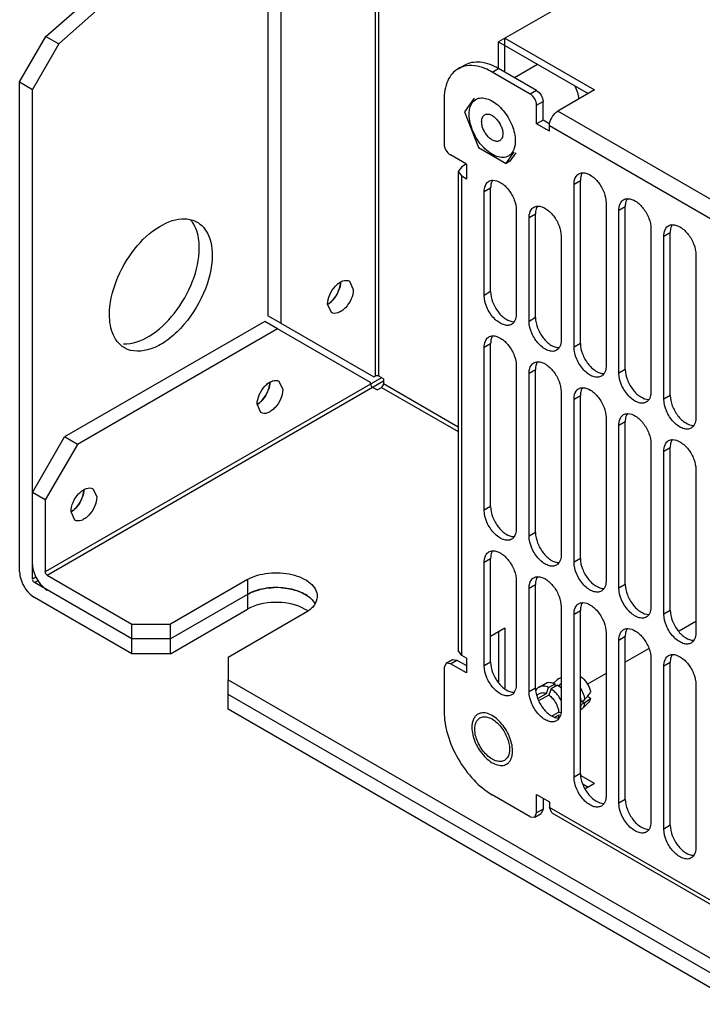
# Model space of a CAD drawing. Header units: millimetres. Extents: x 141 to 1096, y 454 to 1274.
# Tile 2 of 21: x 141 to 217, y 550 to 658. Entities that reach past the tile are written whole.
import ezdxf

# ---------------------------------------------------------------- set-up
doc = ezdxf.new("R2010")
doc.units = ezdxf.units.MM
doc.header["$LTSCALE"] = 112.320728
doc.layers.get('0').update_dxf_attribs({"linetype": 'CONTINUOUS'})

msp = doc.modelspace()

# ---------------------------------------------------------------- linework, layer by layer
at = {"color": 7, "linetype": 'CONTINUOUS'}
for p, q in [((180.52, 687.48), (180.52, 619.14)), ((180.94, 619.14), (180.94, 687.24)), ((168.71, 686.13), (168.71, 625.79)), ((170.12, 685.32), (170.12, 624.98)), ((144.24, 656.57), (161.64, 672)), ((163.05, 671.18), (145.66, 655.76)), ((214.6, 667.8), (194.11, 655.98)), ((141.34, 651.55), (144.24, 656.57)), ((144.24, 656.57), (145.66, 655.76)), ((194.82, 652.65), (194.82, 656.38)), ((194.82, 656.38), (204.71, 650.68)), ((145.66, 655.76), (142.76, 650.74)), ((194.11, 653.04), (194.11, 655.98)), ((194.11, 655.98), (204, 650.27)), ((189.67, 653.01), (190.38, 653.42)), ((193.42, 652.64), (194.13, 653.04)), ((198.32, 650.62), (194.13, 653.04)), ((195.87, 652.04), (198.4, 653.5)), ((197.61, 650.22), (193.42, 652.64)), ((141.34, 597.58), (141.34, 651.55)), ((141.34, 651.55), (142.76, 650.74)), ((142.76, 596.77), (142.76, 650.74)), ((191.42, 649.77), (190.37, 648.27)), ((198.32, 650.62), (197.61, 650.22)), ((204.71, 650.68), (200.65, 648.34)), ((188.12, 649.57), (188.12, 644.73)), ((198.32, 648.99), (199.03, 649.4)), ((198.32, 646.95), (198.32, 648.99)), ((199.03, 647.36), (199.03, 649.4)), ((190.37, 648.27), (191.9, 644.34)), ((246.35, 621.96), (200.65, 648.34)), ((199.03, 647.36), (198.32, 646.95)), ((199.74, 646.13), (198.32, 646.95)), ((199.79, 646.92), (199.03, 647.36)), ((199.74, 646.13), (199.74, 646.75)), ((199.74, 646.75), (245.43, 620.36)), ((191.9, 644.34), (194.95, 642.58)), ((190.59, 642.49), (188.83, 643.51)), ((194.95, 642.58), (195.85, 643.86)), ((196.01, 643.74), (195.37, 642.83)), ((190.06, 642.22), (189.68, 641.69)), ((190.58, 642.52), (190.06, 642.22)), ((190.59, 642.49), (190.59, 640.86)), ((195.37, 642.83), (194.95, 642.58)), ((189.68, 641.69), (190.06, 641.16)), ((189.68, 641.69), (189.68, 588.91)), ((190.06, 588.38), (190.06, 641.16)), ((190.59, 640.86), (190.06, 641.16)), ((202.44, 640.29), (203.14, 640.7)), ((202.44, 622.32), (202.44, 640.29)), ((203.14, 622.73), (203.14, 640.7)), ((192.54, 639.47), (193.25, 639.88)), ((192.54, 628.04), (192.54, 639.47)), ((193.25, 628.45), (193.25, 639.88)), ((205.97, 638.25), (205.97, 620.28)), ((207.39, 637.43), (208.09, 637.84)), ((208.09, 619.87), (208.09, 637.84)), ((196.07, 637.43), (196.07, 626)), ((197.49, 636.61), (198.19, 637.02)), ((198.19, 625.59), (198.19, 637.02)), ((207.39, 619.47), (207.39, 637.43)), ((197.49, 625.18), (197.49, 636.61)), ((210.92, 635.39), (210.92, 617.42)), ((212.34, 634.57), (213.04, 634.98)), ((213.04, 617.02), (213.04, 634.98)), ((201.02, 634.57), (201.02, 623.14)), ((212.34, 616.61), (212.34, 634.57)), ((215.87, 632.53), (215.87, 614.57)), ((177.7, 629.61), (178.11, 628.69)), ((193.25, 628.45), (192.54, 628.04)), ((175.7, 626.14), (175.28, 627.06)), ((168.35, 625.18), (146.29, 612.44)), ((169.77, 624.36), (168.35, 625.18)), ((170.12, 624.98), (168.71, 625.79)), ((170.12, 624.98), (180.38, 619.06)), ((198.19, 625.59), (197.49, 625.18)), ((169.77, 624.36), (147.71, 611.63)), ((180.02, 618.44), (169.77, 624.36)), ((192.54, 622.32), (193.25, 622.73)), ((193.25, 604.77), (193.25, 622.73)), ((203.14, 622.73), (202.44, 622.32)), ((192.54, 604.36), (192.54, 622.32)), ((196.07, 620.28), (196.07, 602.32)), ((197.49, 619.47), (198.19, 619.87)), ((197.49, 601.5), (197.49, 619.47)), ((198.19, 601.91), (198.19, 619.87)), ((208.09, 619.87), (207.39, 619.47)), ((181.22, 618.97), (144.17, 597.58)), ((144.38, 597.22), (181.44, 618.61)), ((169.92, 618.58), (170.33, 617.67)), ((180.02, 618.28), (180.02, 618.44)), ((180.38, 619.06), (180.52, 619.14)), ((181.44, 618.85), (180.94, 619.14)), ((181.44, 618.85), (181.44, 618.28)), ((180.73, 617.63), (180.23, 617.91)), ((180.73, 617.63), (181.22, 617.91)), ((181.22, 617.91), (189.68, 613.03)), ((189.68, 613.52), (181.44, 618.28)), ((201.02, 617.42), (201.02, 599.46)), ((202.44, 616.61), (203.14, 617.02)), ((202.44, 598.65), (202.44, 616.61)), ((203.14, 599.05), (203.14, 617.02)), ((213.04, 617.02), (212.34, 616.61)), ((167.92, 615.12), (167.51, 616.04)), ((205.97, 614.57), (205.97, 596.6)), ((207.39, 613.75), (208.09, 614.16)), ((208.09, 596.2), (208.09, 614.16)), ((207.39, 595.79), (207.39, 613.75)), ((142.76, 606.32), (146.29, 612.44)), ((147.71, 611.63), (146.29, 612.44)), ((147.71, 611.63), (144.17, 605.5)), ((210.92, 611.71), (210.92, 593.75)), ((212.34, 610.89), (213.04, 611.3)), ((212.34, 592.93), (212.34, 610.89)), ((213.04, 593.34), (213.04, 611.3)), ((215.87, 608.85), (215.87, 590.89)), ((149.41, 606.75), (149.83, 605.83)), ((144.17, 605.5), (142.76, 606.32)), ((144.17, 605.5), (144.17, 597.58)), ((193.25, 604.77), (192.54, 604.36)), ((147.41, 603.28), (147, 604.2)), ((198.19, 601.91), (197.49, 601.5)), ((192.54, 598.65), (193.25, 599.05)), ((193.25, 587.62), (193.25, 599.05)), ((203.14, 599.05), (202.44, 598.65)), ((192.54, 587.21), (192.54, 598.65)), ((143.14, 596.99), (142.76, 596.77)), ((142.97, 596.4), (143.35, 596.62)), ((144.38, 597.22), (153.72, 591.83)), ((166.45, 596.73), (157.96, 591.83)), ((166.45, 596.73), (166.45, 593.46)), ((153.72, 590.19), (142.97, 596.4)), ((196.07, 596.6), (196.07, 585.17)), ((197.49, 595.79), (198.19, 596.2)), ((197.49, 584.36), (197.49, 595.79)), ((198.19, 584.76), (198.19, 596.2)), ((208.09, 596.2), (207.39, 595.79)), ((153.72, 588.56), (142.97, 594.77)), ((166.45, 595.09), (157.96, 590.19)), ((157.96, 588.56), (166.45, 593.46)), ((201.02, 593.75), (201.02, 582.32)), ((172.81, 593.05), (164.32, 588.15)), ((202.44, 592.93), (203.14, 593.34)), ((202.44, 574.97), (202.44, 592.93)), ((203.14, 575.37), (203.14, 593.34)), ((213.04, 593.34), (212.34, 592.93)), ((153.72, 588.56), (153.72, 591.83)), ((153.72, 591.83), (157.96, 591.83)), ((157.96, 588.56), (157.96, 591.83)), ((194.82, 591.37), (193.25, 590.46)), ((194.82, 591.37), (194.82, 584.77)), ((215.87, 592.11), (214.02, 591.04)), ((157.96, 590.19), (153.72, 590.19)), ((194.11, 590.96), (194.11, 585.47)), ((205.97, 590.89), (205.97, 572.93)), ((207.39, 590.07), (208.09, 590.48)), ((208.09, 572.52), (208.09, 590.48)), ((207.39, 572.11), (207.39, 590.07)), ((210.66, 589.1), (208.09, 587.62)), ((157.96, 588.56), (153.72, 588.56)), ((164.32, 588.15), (164.32, 585.7)), ((190.06, 588.38), (189.68, 588.91)), ((190.59, 588.07), (190.06, 588.38)), ((190.59, 588.07), (190.59, 586.44)), ((210.92, 588.03), (210.92, 570.07)), ((188.33, 587.51), (188.12, 587.05)), ((188.12, 587.05), (188.12, 582.21)), ((188.33, 587.51), (189.03, 587.92)), ((188.83, 587.46), (188.33, 587.51)), ((188.83, 587.46), (189.53, 587.87)), ((190.59, 586.44), (188.83, 587.46)), ((189.03, 587.92), (189.53, 587.87)), ((189.53, 587.87), (190.59, 587.26)), ((193.25, 587.62), (192.54, 587.21)), ((212.34, 587.21), (213.04, 587.62)), ((212.34, 569.25), (212.34, 587.21)), ((213.04, 569.66), (213.04, 587.62)), ((200.72, 585.79), (200.6, 585.7)), ((200.72, 585.79), (201.02, 585.96)), ((205.97, 586.4), (203.92, 585.21)), ((164.32, 585.7), (365.85, 469.35)), ((164.32, 582.44), (164.32, 585.7)), ((198.19, 584.76), (197.49, 584.36)), ((198.59, 584.89), (199.3, 585.3)), ((199.39, 584.18), (199.64, 584.85)), ((199.64, 584.85), (200.35, 585.26)), ((199.93, 584.68), (199.67, 584.01)), ((200.63, 585.09), (199.93, 584.68)), ((200.16, 585.31), (200.6, 585.7)), ((200.35, 584.93), (200.35, 585.26)), ((200.69, 585.04), (201.02, 585.29)), ((201.02, 584.91), (200.93, 584.84)), ((201.02, 584.91), (200.93, 584.84)), ((215.87, 585.17), (215.87, 567.21)), ((365.85, 467.72), (164.32, 584.07)), ((198.37, 584.03), (198.65, 584.19)), ((198.47, 583.65), (199.39, 584.18)), ((199.67, 584.01), (198.54, 583.36)), ((204.27, 583.65), (203.91, 583.86)), ((203.14, 583.24), (203.24, 583.28)), ((203.14, 583.24), (203.24, 583.28)), ((203.24, 582.95), (203.14, 582.91)), ((203.24, 582.95), (203.14, 582.91)), ((203.24, 583.28), (203.6, 583.48)), ((203.6, 583.16), (203.24, 582.95)), ((203.31, 583.32), (203.6, 583.16)), ((204.06, 583.24), (203.33, 582.48)), ((365.85, 466.09), (164.32, 582.44)), ((200.08, 581.74), (200.76, 582.13)), ((200.76, 581.8), (200.29, 581.54)), ((200.76, 582.13), (200.95, 582.1)), ((200.85, 581.79), (200.76, 581.8)), ((203.33, 582.48), (203.17, 582.35)), ((203.14, 575.37), (202.44, 574.97)), ((204.71, 574.25), (203.21, 575.12)), ((204, 573.84), (203.44, 574.17)), ((204.71, 574.25), (203.7, 573.67)), ((197.61, 570.61), (193.42, 573.03)), ((198.32, 573.06), (199.74, 572.24)), ((198.32, 571.02), (198.32, 573.06)), ((199.03, 572.65), (199.03, 571.42)), ((199.74, 572.24), (199.74, 571.63)), ((208.09, 572.52), (207.39, 572.11)), ((197.61, 570.61), (198.11, 570.56)), ((198.11, 570.56), (198.32, 571.02)), ((198.11, 570.56), (198.82, 570.97)), ((199.03, 571.42), (198.32, 571.02)), ((199.03, 571.42), (198.82, 570.97)), ((200, 571.03), (199.74, 571.63)), ((245.43, 545.25), (199.74, 571.63)), ((200, 571.03), (245.7, 544.65)), ((213.04, 569.66), (212.34, 569.25))]:
    msp.add_line(p, q, dxfattribs=at)
for centre, radius, start, end in [((157.85, 634.31), 3.1, 35.2654, 40.831), ((173.51, 629.74), 3.21, 335.9183, 341.1679), ((174.28, 628.79), 2, 300.5366, 302.8513), ((165.74, 618.72), 3.21, 335.9183, 341.1679), ((166.5, 617.77), 2, 300.5366, 302.8513), ((145.23, 606.88), 3.21, 335.9183, 341.1679), ((146, 605.93), 2, 300.5366, 302.8513), ((169.63, 588.11), 7.74, 84.932, 92.0836), ((168.67, 589.6), 4.46, 115.9026, 119.9496), ((170.88, 590.1), 3.87, 54.3834, 59.873), ((208.22, 552.28), 34.04, 98.2903, 98.5667), ((198.99, 584.2), 0.801, 120.0138, 127.709), ((198.78, 582.44), 3.24, 46.0493, 48.3163), ((197.42, 581.46), 4.11, 28.6429, 36.5867), ((167.31, 613.68), 47.21, 320.239, 320.8307), ((173.54, 608.58), 39.16, 320.8489, 321.6863), ((192.52, 577.85), 3.15, 0.0223, 4.0711)]:
    msp.add_arc(centre, radius, start, end, dxfattribs=at)
for points in [[(190.34, 653.28), (190.11, 653.22), (189.88, 653.13), (189.67, 653.01)], [(191.62, 649.63), (191.75, 649.7), (191.88, 649.75), (192.03, 649.78)], [(199.74, 646.75), (199.74, 646.8), (199.74, 646.85), (199.74, 646.9)], [(195.54, 643.66), (195.45, 643.56), (195.34, 643.47), (195.22, 643.39)], [(202.78, 641.3), (202.83, 641.35), (202.89, 641.39), (202.96, 641.43)], [(202.96, 641.43), (203.09, 641.51), (203.24, 641.55), (203.4, 641.55)], [(203.37, 641.56), (203.33, 641.5), (203.3, 641.44), (203.27, 641.38)], [(192.88, 640.48), (192.93, 640.53), (192.99, 640.58), (193.06, 640.61)], [(193.06, 640.61), (193.19, 640.69), (193.35, 640.73), (193.5, 640.73)], [(193.47, 640.74), (193.43, 640.68), (193.4, 640.62), (193.37, 640.56)], [(198.01, 637.76), (198.14, 637.83), (198.3, 637.87), (198.45, 637.87)], [(198.42, 637.88), (198.38, 637.83), (198.35, 637.77), (198.32, 637.7)], [(207.73, 638.44), (207.78, 638.49), (207.84, 638.54), (207.91, 638.57)], [(207.91, 638.57), (208.04, 638.65), (208.19, 638.69), (208.35, 638.69)], [(208.32, 638.7), (208.28, 638.64), (208.25, 638.58), (208.22, 638.52)], [(197.83, 637.62), (197.88, 637.67), (197.94, 637.72), (198.01, 637.76)], [(159.59, 636.48), (160.05, 636.46), (160.51, 636.34), (160.9, 636.11)], [(212.68, 635.58), (212.73, 635.63), (212.79, 635.68), (212.85, 635.72)], [(212.85, 635.72), (212.99, 635.79), (213.14, 635.83), (213.3, 635.83)], [(213.26, 635.84), (213.23, 635.78), (213.2, 635.72), (213.17, 635.66)], [(162.4, 633.89), (162.51, 633.42), (162.56, 632.93), (162.56, 632.45)], [(176.7, 629.51), (176.7, 629.24), (176.64, 628.96), (176.55, 628.71)], [(176.45, 628.43), (176.31, 628.12), (176.12, 627.83), (175.9, 627.58)], [(175.6, 627.29), (175.53, 627.22), (175.45, 627.16), (175.37, 627.11)], [(175.9, 627.58), (175.81, 627.47), (175.71, 627.37), (175.6, 627.29)], [(195.86, 625.14), (195.78, 625.03), (195.68, 624.92), (195.56, 624.85)], [(152.9, 622.25), (152.55, 622.46), (152.24, 622.75), (152.01, 623.08)], [(192.88, 623.33), (192.93, 623.38), (192.99, 623.43), (193.06, 623.47)], [(193.06, 623.47), (193.19, 623.54), (193.35, 623.58), (193.5, 623.59)], [(193.47, 623.59), (193.43, 623.54), (193.4, 623.48), (193.37, 623.42)], [(200.81, 622.28), (200.73, 622.17), (200.63, 622.07), (200.51, 622)], [(197.83, 620.47), (197.88, 620.53), (197.94, 620.57), (198.01, 620.61)], [(198.01, 620.61), (198.14, 620.69), (198.3, 620.72), (198.45, 620.73)], [(198.42, 620.73), (198.38, 620.68), (198.35, 620.62), (198.32, 620.56)], [(205.76, 619.43), (205.68, 619.31), (205.58, 619.21), (205.46, 619.14)], [(168.92, 618.49), (168.92, 618.21), (168.86, 617.94), (168.78, 617.68)], [(180.94, 619.14), (180.82, 619.21), (180.64, 619.21), (180.52, 619.14)], [(168.67, 617.41), (168.53, 617.1), (168.34, 616.81), (168.12, 616.55)], [(180.02, 618.28), (180.02, 618.23), (180.03, 618.19), (180.05, 618.14)], [(180.05, 618.14), (180.09, 618.05), (180.15, 617.96), (180.23, 617.91)], [(181.22, 617.91), (181.35, 617.98), (181.44, 618.14), (181.44, 618.28)], [(202.78, 617.62), (202.83, 617.67), (202.89, 617.72), (202.96, 617.75)], [(202.96, 617.75), (203.09, 617.83), (203.24, 617.87), (203.4, 617.87)], [(203.37, 617.88), (203.33, 617.82), (203.3, 617.76), (203.27, 617.7)], [(167.83, 616.26), (167.75, 616.2), (167.67, 616.14), (167.59, 616.09)], [(168.12, 616.55), (168.03, 616.45), (167.93, 616.35), (167.83, 616.26)], [(210.71, 616.57), (210.63, 616.45), (210.53, 616.35), (210.4, 616.28)], [(207.73, 614.76), (207.78, 614.81), (207.84, 614.86), (207.91, 614.9)], [(207.91, 614.9), (208.04, 614.97), (208.19, 615.01), (208.35, 615.01)], [(208.32, 615.02), (208.28, 614.96), (208.25, 614.9), (208.22, 614.84)], [(215.65, 613.71), (215.58, 613.6), (215.47, 613.49), (215.35, 613.42)], [(212.68, 611.9), (212.73, 611.95), (212.79, 612), (212.85, 612.04)], [(212.85, 612.04), (212.99, 612.11), (213.14, 612.15), (213.3, 612.15)], [(213.26, 612.16), (213.23, 612.11), (213.2, 612.05), (213.17, 611.99)], [(148.41, 606.65), (148.41, 606.37), (148.36, 606.1), (148.27, 605.84)], [(148.16, 605.57), (148.02, 605.26), (147.84, 604.97), (147.61, 604.71)], [(147.32, 604.42), (147.25, 604.36), (147.17, 604.3), (147.08, 604.25)], [(147.61, 604.71), (147.52, 604.61), (147.43, 604.51), (147.32, 604.42)], [(195.86, 601.46), (195.78, 601.35), (195.68, 601.24), (195.56, 601.18)], [(193.06, 599.79), (193.19, 599.87), (193.35, 599.9), (193.5, 599.91)], [(193.47, 599.91), (193.43, 599.86), (193.4, 599.8), (193.37, 599.74)], [(192.88, 599.65), (192.93, 599.71), (192.99, 599.75), (193.06, 599.79)], [(200.81, 598.61), (200.73, 598.49), (200.63, 598.39), (200.51, 598.32)], [(142.97, 596.4), (142.88, 596.45), (142.74, 596.61), (142.82, 596.68)], [(144.38, 597.22), (144.26, 597.29), (144.17, 597.44), (144.17, 597.58)], [(197.83, 596.8), (197.88, 596.85), (197.94, 596.89), (198.01, 596.93)], [(198.01, 596.93), (198.14, 597.01), (198.3, 597.05), (198.45, 597.05)], [(198.42, 597.06), (198.38, 597), (198.35, 596.94), (198.32, 596.88)], [(205.76, 595.75), (205.68, 595.63), (205.58, 595.53), (205.46, 595.46)], [(172.39, 595.31), (172.53, 595.24), (172.66, 595.18), (172.8, 595.1)], [(172.8, 595.1), (172.93, 595.03), (173.05, 594.95), (173.17, 594.86)], [(173.85, 594.16), (173.79, 594.25), (173.72, 594.34), (173.64, 594.43)], [(202.78, 593.94), (202.83, 593.99), (202.89, 594.04), (202.96, 594.07)], [(202.96, 594.07), (203.09, 594.15), (203.24, 594.19), (203.4, 594.19)], [(203.37, 594.2), (203.33, 594.14), (203.3, 594.08), (203.27, 594.02)], [(210.71, 592.89), (210.63, 592.77), (210.53, 592.67), (210.4, 592.6)], [(207.73, 591.08), (207.78, 591.13), (207.84, 591.18), (207.91, 591.22)], [(207.91, 591.22), (208.04, 591.29), (208.19, 591.33), (208.35, 591.33)], [(208.32, 591.34), (208.28, 591.28), (208.25, 591.23), (208.22, 591.16)], [(215.65, 590.03), (215.58, 589.92), (215.47, 589.81), (215.35, 589.74)], [(212.68, 588.22), (212.73, 588.28), (212.79, 588.32), (212.85, 588.36)], [(212.85, 588.36), (212.99, 588.43), (213.14, 588.47), (213.3, 588.48)], [(213.26, 588.48), (213.23, 588.43), (213.2, 588.37), (213.17, 588.31)], [(195.86, 584.32), (195.78, 584.2), (195.68, 584.1), (195.56, 584.03)], [(192.07, 581.49), (192.2, 581.56), (192.35, 581.6), (192.5, 581.61)], [(200.81, 581.46), (200.73, 581.34), (200.63, 581.24), (200.51, 581.17)], [(195.08, 577.1), (195, 576.99), (194.89, 576.88), (194.77, 576.81)], [(205.76, 572.07), (205.68, 571.95), (205.58, 571.85), (205.46, 571.78)], [(210.71, 569.21), (210.63, 569.1), (210.53, 568.99), (210.4, 568.92)], [(215.66, 566.36), (215.58, 566.24), (215.48, 566.14), (215.35, 566.07)]]:
    msp.add_open_spline(points, degree=3, dxfattribs=at)
for points, knots in [([(193.42, 652.64), (193.16, 652.79), (192.22, 653.26), (191.08, 653.46), (190.34, 653.28)], [0, 0, 0, 0, 0.285769, 1, 1, 1, 1]), ([(190.38, 653.42), (190.63, 653.56), (191.19, 653.77), (192.52, 653.8), (193.51, 653.4), (194.13, 653.04)], [0, 0, 0, 0, 0.218438, 0.452305, 1, 1, 1, 1]), ([(189.67, 653.01), (189.42, 652.86), (188.96, 652.48), (188.27, 651.35), (188.12, 650.29), (188.12, 649.57)], [0, 0, 0, 0, 0.218437, 0.452304, 1, 1, 1, 1]), ([(202.53, 651.12), (202.64, 650.88), (202.83, 650.4), (202.94, 649.9), (202.97, 649.65)], [0, 0, 0, 0, 0.514729, 1, 1, 1, 1]), ([(192.03, 649.78), (192.46, 649.85), (193.51, 649.54), (194.74, 648.41), (195.67, 646.85), (195.97, 645.63), (195.97, 645.04)], [0, 0, 0, 0, 0.196124, 0.453387, 0.738774, 1, 1, 1, 1]), ([(198.32, 648.99), (198.32, 649.23), (198.16, 649.71), (197.82, 650.1), (197.61, 650.22)], [0, 0, 0, 0, 0.500001, 1, 1, 1, 1]), ([(198.32, 650.62), (198.53, 650.5), (198.86, 650.12), (199.03, 649.64), (199.03, 649.4)], [0, 0, 0, 0, 0.499999, 1, 1, 1, 1]), ([(190.88, 647.98), (190.88, 648.06), (190.89, 648.34), (190.94, 648.62), (191, 648.82)], [0, 0, 0, 0, 0.266371, 1, 1, 1, 1]), ([(191, 648.82), (191.03, 648.91), (191.16, 649.23), (191.4, 649.5), (191.62, 649.63)], [0, 0, 0, 0, 0.271969, 1, 1, 1, 1]), ([(195.22, 643.39), (195.04, 643.29), (194.59, 643.18), (193.86, 643.32), (193.12, 643.73), (192.15, 644.59), (191.23, 646.01), (190.88, 647.34), (190.88, 647.98)], [0, 0, 0, 0, 0.087143, 0.186856, 0.304531, 0.43867, 0.73012, 1, 1, 1, 1]), ([(192.26, 647.19), (192.26, 647.27), (192.27, 647.43), (192.33, 647.65), (192.44, 647.82), (192.54, 647.91), (192.6, 647.94)], [0, 0, 0, 0, 0.289806, 0.549048, 0.78223, 1, 1, 1, 1]), ([(192.6, 647.94), (192.64, 647.97), (192.73, 648), (192.88, 648.02), (193.03, 648.01), (193.27, 647.95), (193.56, 647.79), (193.89, 647.5), (194.17, 647.13), (194.4, 646.71), (194.55, 646.28), (194.59, 645.98), (194.59, 645.84)], [0, 0, 0, 0, 0.042861, 0.087491, 0.135326, 0.187291, 0.304556, 0.438226, 0.582571, 0.729724, 0.871314, 1, 1, 1, 1]), ([(199.74, 646.9), (199.78, 647.2), (200, 647.75), (200.41, 648.2), (200.65, 648.34)], [0, 0, 0, 0, 0.508583, 1, 1, 1, 1]), ([(194.25, 645.08), (194.21, 645.06), (194.12, 645.02), (193.97, 645), (193.81, 645.01), (193.58, 645.07), (193.28, 645.24), (192.96, 645.52), (192.67, 645.89), (192.44, 646.31), (192.29, 646.75), (192.26, 647.05), (192.26, 647.19)], [0, 0, 0, 0, 0.042861, 0.087491, 0.135326, 0.187291, 0.304556, 0.438226, 0.582571, 0.729724, 0.871314, 1, 1, 1, 1]), ([(194.59, 645.84), (194.59, 645.76), (194.58, 645.6), (194.51, 645.38), (194.4, 645.2), (194.3, 645.12), (194.25, 645.08)], [0, 0, 0, 0, 0.289806, 0.549048, 0.78223, 1, 1, 1, 1]), ([(188.12, 644.73), (188.12, 644.49), (188.28, 644.01), (188.62, 643.63), (188.83, 643.51)], [0, 0, 0, 0, 0.500001, 1, 1, 1, 1]), ([(195.97, 645.04), (195.97, 644.91), (195.94, 644.42), (195.77, 643.93), (195.54, 643.66)], [0, 0, 0, 0, 0.283371, 1, 1, 1, 1]), ([(202.44, 640.29), (202.44, 640.39), (202.46, 640.75), (202.6, 641.11), (202.78, 641.3)], [0, 0, 0, 0, 0.286197, 1, 1, 1, 1]), ([(203.27, 641.38), (203.25, 641.33), (203.17, 641.11), (203.14, 640.87), (203.14, 640.7)], [0, 0, 0, 0, 0.230931, 1, 1, 1, 1]), ([(203.4, 641.55), (203.7, 641.55), (204.39, 641.28), (205.19, 640.49), (205.79, 639.43), (205.97, 638.63), (205.97, 638.25)], [0, 0, 0, 0, 0.203684, 0.462898, 0.74391, 1, 1, 1, 1]), ([(192.54, 639.47), (192.54, 639.57), (192.56, 639.93), (192.7, 640.3), (192.88, 640.48)], [0, 0, 0, 0, 0.286197, 1, 1, 1, 1]), ([(193.37, 640.56), (193.35, 640.51), (193.27, 640.29), (193.25, 640.06), (193.25, 639.88)], [0, 0, 0, 0, 0.230931, 1, 1, 1, 1]), ([(193.5, 640.73), (193.8, 640.74), (194.49, 640.46), (195.29, 639.67), (195.89, 638.62), (196.07, 637.81), (196.07, 637.43)], [0, 0, 0, 0, 0.203684, 0.462898, 0.74391, 1, 1, 1, 1]), ([(198.45, 637.87), (198.75, 637.88), (199.44, 637.6), (200.24, 636.81), (200.84, 635.76), (201.02, 634.96), (201.02, 634.57)], [0, 0, 0, 0, 0.203684, 0.462898, 0.74391, 1, 1, 1, 1]), ([(207.39, 637.43), (207.39, 637.53), (207.41, 637.89), (207.55, 638.26), (207.73, 638.44)], [0, 0, 0, 0, 0.286197, 1, 1, 1, 1]), ([(208.22, 638.52), (208.2, 638.47), (208.12, 638.25), (208.09, 638.02), (208.09, 637.84)], [0, 0, 0, 0, 0.230931, 1, 1, 1, 1]), ([(208.35, 638.69), (208.65, 638.7), (209.34, 638.42), (210.14, 637.63), (210.74, 636.58), (210.92, 635.77), (210.92, 635.39)], [0, 0, 0, 0, 0.203684, 0.462898, 0.74391, 1, 1, 1, 1]), ([(197.49, 636.61), (197.49, 636.72), (197.51, 637.07), (197.65, 637.44), (197.83, 637.62)], [0, 0, 0, 0, 0.286197, 1, 1, 1, 1]), ([(198.32, 637.7), (198.3, 637.66), (198.22, 637.44), (198.19, 637.2), (198.19, 637.02)], [0, 0, 0, 0, 0.230931, 1, 1, 1, 1]), ([(151.24, 625.92), (151.24, 627.16), (151.85, 629.76), (153.79, 633.15), (156.39, 635.68), (158.62, 636.53), (159.59, 636.48)], [0, 0, 0, 0, 0.257141, 0.539032, 0.79789, 1, 1, 1, 1]), ([(161.14, 633.26), (161.14, 633.54), (161.09, 634.52), (160.79, 635.52), (160.38, 636.1)], [0, 0, 0, 0, 0.279272, 1, 1, 1, 1]), ([(160.9, 636.11), (161.08, 636), (161.82, 635.46), (162.24, 634.57), (162.4, 633.89)], [0, 0, 0, 0, 0.233221, 1, 1, 1, 1]), ([(213.17, 635.66), (213.15, 635.61), (213.07, 635.39), (213.04, 635.16), (213.04, 634.98)], [0, 0, 0, 0, 0.230931, 1, 1, 1, 1]), ([(213.3, 635.83), (213.6, 635.84), (214.29, 635.56), (215.09, 634.77), (215.69, 633.72), (215.87, 632.91), (215.87, 632.53)], [0, 0, 0, 0, 0.203684, 0.462898, 0.74391, 1, 1, 1, 1]), ([(212.34, 634.57), (212.34, 634.67), (212.36, 635.03), (212.5, 635.4), (212.68, 635.58)], [0, 0, 0, 0, 0.286197, 1, 1, 1, 1]), ([(152.8, 622.7), (153.77, 622.65), (156, 623.5), (158.6, 626.04), (160.54, 629.42), (161.14, 632.02), (161.14, 633.26)], [0, 0, 0, 0, 0.202218, 0.46109, 0.742928, 1, 1, 1, 1]), ([(162.56, 632.45), (162.56, 631.02), (161.77, 628.06), (159.74, 624.91), (157.56, 622.99), (155.57, 621.86), (153.74, 621.77), (152.9, 622.25)], [0, 0, 0, 0, 0.271093, 0.563779, 0.698512, 0.816716, 1, 1, 1, 1]), ([(175.28, 627.06), (175.28, 627.42), (175.48, 628.16), (175.99, 628.94), (176.53, 629.42), (177.03, 629.7), (177.49, 629.73), (177.7, 629.61)], [0, 0, 0, 0, 0.271119, 0.563792, 0.698523, 0.816712, 1, 1, 1, 1]), ([(175.28, 627.06), (175.7, 627.3), (176.37, 628.06), (176.7, 629.02), (176.7, 629.51)], [0, 0, 0, 0, 0.499693, 1, 1, 1, 1]), ([(178.11, 628.69), (178.11, 628.33), (177.92, 627.59), (177.41, 626.81), (176.86, 626.33), (176.37, 626.05), (175.91, 626.02), (175.7, 626.14)], [0, 0, 0, 0, 0.271119, 0.563792, 0.698523, 0.816712, 1, 1, 1, 1]), ([(193.25, 628.45), (193.25, 628.06), (193.43, 627.26), (194.03, 626.2), (194.83, 625.41), (195.52, 625.14), (195.83, 625.14)], [0, 0, 0, 0, 0.256236, 0.53737, 0.796543, 1, 1, 1, 1]), ([(195.56, 624.85), (195.43, 624.78), (195.12, 624.7), (194.61, 624.8), (194.1, 625.08), (193.42, 625.68), (192.78, 626.67), (192.54, 627.59), (192.54, 628.04)], [0, 0, 0, 0, 0.08714, 0.186848, 0.304522, 0.438657, 0.730093, 1, 1, 1, 1]), ([(152.01, 623.08), (151.88, 623.26), (151.39, 624.13), (151.24, 625.15), (151.24, 625.92)], [0, 0, 0, 0, 0.22446, 1, 1, 1, 1]), ([(196.07, 626), (196.07, 625.92), (196.06, 625.62), (195.97, 625.32), (195.86, 625.14)], [0, 0, 0, 0, 0.277918, 1, 1, 1, 1]), ([(200.51, 622), (200.38, 621.92), (200.07, 621.84), (199.56, 621.94), (199.05, 622.23), (198.37, 622.83), (197.73, 623.81), (197.49, 624.73), (197.49, 625.18)], [0, 0, 0, 0, 0.08714, 0.186848, 0.304522, 0.438657, 0.730093, 1, 1, 1, 1]), ([(198.19, 625.59), (198.19, 625.21), (198.38, 624.4), (198.98, 623.35), (199.78, 622.55), (200.47, 622.28), (200.78, 622.29)], [0, 0, 0, 0, 0.256236, 0.53737, 0.796543, 1, 1, 1, 1]), ([(192.54, 622.32), (192.54, 622.43), (192.56, 622.78), (192.7, 623.15), (192.88, 623.33)], [0, 0, 0, 0, 0.286197, 1, 1, 1, 1]), ([(193.37, 623.42), (193.35, 623.37), (193.27, 623.15), (193.25, 622.91), (193.25, 622.73)], [0, 0, 0, 0, 0.230931, 1, 1, 1, 1]), ([(193.5, 623.59), (193.8, 623.59), (194.49, 623.31), (195.29, 622.52), (195.89, 621.47), (196.07, 620.67), (196.07, 620.28)], [0, 0, 0, 0, 0.203684, 0.462898, 0.74391, 1, 1, 1, 1]), ([(201.02, 623.14), (201.02, 623.06), (201.01, 622.76), (200.92, 622.46), (200.81, 622.28)], [0, 0, 0, 0, 0.277918, 1, 1, 1, 1]), ([(203.14, 622.73), (203.14, 622.35), (203.33, 621.54), (203.93, 620.49), (204.73, 619.7), (205.42, 619.42), (205.73, 619.43)], [0, 0, 0, 0, 0.256236, 0.53737, 0.796543, 1, 1, 1, 1]), ([(205.46, 619.14), (205.33, 619.07), (205.02, 618.99), (204.51, 619.09), (204, 619.37), (203.32, 619.97), (202.68, 620.95), (202.44, 621.88), (202.44, 622.32)], [0, 0, 0, 0, 0.08714, 0.186848, 0.304522, 0.438657, 0.730093, 1, 1, 1, 1]), ([(198.32, 620.56), (198.3, 620.51), (198.22, 620.29), (198.19, 620.05), (198.19, 619.87)], [0, 0, 0, 0, 0.230931, 1, 1, 1, 1]), ([(198.45, 620.73), (198.75, 620.73), (199.44, 620.46), (200.24, 619.66), (200.84, 618.61), (201.02, 617.81), (201.02, 617.42)], [0, 0, 0, 0, 0.203684, 0.462898, 0.74391, 1, 1, 1, 1]), ([(197.49, 619.47), (197.49, 619.57), (197.51, 619.93), (197.65, 620.29), (197.83, 620.47)], [0, 0, 0, 0, 0.286197, 1, 1, 1, 1]), ([(205.97, 620.28), (205.97, 620.2), (205.96, 619.91), (205.87, 619.61), (205.76, 619.43)], [0, 0, 0, 0, 0.277918, 1, 1, 1, 1]), ([(210.4, 616.28), (210.28, 616.21), (209.97, 616.13), (209.46, 616.23), (208.95, 616.51), (208.27, 617.11), (207.63, 618.09), (207.39, 619.02), (207.39, 619.47)], [0, 0, 0, 0, 0.08714, 0.186848, 0.304522, 0.438657, 0.730093, 1, 1, 1, 1]), ([(208.09, 619.87), (208.09, 619.49), (208.28, 618.68), (208.88, 617.63), (209.68, 616.84), (210.37, 616.57), (210.68, 616.57)], [0, 0, 0, 0, 0.256236, 0.53737, 0.796543, 1, 1, 1, 1]), ([(167.5, 616.03), (167.92, 616.27), (168.59, 617.04), (168.92, 618), (168.92, 618.49)], [0, 0, 0, 0, 0.499693, 1, 1, 1, 1]), ([(167.51, 616.04), (167.51, 616.39), (167.7, 617.13), (168.21, 617.92), (168.75, 618.4), (169.25, 618.68), (169.71, 618.7), (169.92, 618.58)], [0, 0, 0, 0, 0.271119, 0.563792, 0.698523, 0.816712, 1, 1, 1, 1]), ([(170.33, 617.67), (170.33, 617.31), (170.14, 616.57), (169.63, 615.78), (169.09, 615.31), (168.59, 615.02), (168.13, 615), (167.92, 615.12)], [0, 0, 0, 0, 0.271119, 0.563792, 0.698523, 0.816712, 1, 1, 1, 1]), ([(202.44, 616.61), (202.44, 616.71), (202.46, 617.07), (202.6, 617.44), (202.78, 617.62)], [0, 0, 0, 0, 0.286197, 1, 1, 1, 1]), ([(203.27, 617.7), (203.25, 617.65), (203.17, 617.43), (203.14, 617.2), (203.14, 617.02)], [0, 0, 0, 0, 0.230931, 1, 1, 1, 1]), ([(203.4, 617.87), (203.7, 617.87), (204.39, 617.6), (205.19, 616.81), (205.79, 615.76), (205.97, 614.95), (205.97, 614.57)], [0, 0, 0, 0, 0.203684, 0.462898, 0.74391, 1, 1, 1, 1]), ([(210.92, 617.42), (210.92, 617.34), (210.91, 617.05), (210.82, 616.75), (210.71, 616.57)], [0, 0, 0, 0, 0.277918, 1, 1, 1, 1]), ([(215.35, 613.42), (215.23, 613.35), (214.92, 613.27), (214.41, 613.37), (213.9, 613.65), (213.22, 614.25), (212.58, 615.24), (212.34, 616.16), (212.34, 616.61)], [0, 0, 0, 0, 0.08714, 0.186848, 0.304522, 0.438657, 0.730093, 1, 1, 1, 1]), ([(213.04, 617.02), (213.04, 616.63), (213.23, 615.83), (213.83, 614.77), (214.63, 613.98), (215.32, 613.71), (215.63, 613.71)], [0, 0, 0, 0, 0.256236, 0.53737, 0.796543, 1, 1, 1, 1]), ([(207.39, 613.75), (207.39, 613.85), (207.41, 614.21), (207.55, 614.58), (207.73, 614.76)], [0, 0, 0, 0, 0.286197, 1, 1, 1, 1]), ([(208.22, 614.84), (208.2, 614.79), (208.12, 614.57), (208.09, 614.34), (208.09, 614.16)], [0, 0, 0, 0, 0.230931, 1, 1, 1, 1]), ([(208.35, 615.01), (208.65, 615.02), (209.34, 614.74), (210.14, 613.95), (210.74, 612.9), (210.92, 612.09), (210.92, 611.71)], [0, 0, 0, 0, 0.203684, 0.462898, 0.74391, 1, 1, 1, 1]), ([(215.87, 614.57), (215.87, 614.48), (215.86, 614.19), (215.77, 613.89), (215.65, 613.71)], [0, 0, 0, 0, 0.277918, 1, 1, 1, 1]), ([(212.34, 610.89), (212.34, 611), (212.36, 611.35), (212.5, 611.72), (212.68, 611.9)], [0, 0, 0, 0, 0.286197, 1, 1, 1, 1]), ([(213.17, 611.99), (213.15, 611.94), (213.07, 611.72), (213.04, 611.48), (213.04, 611.3)], [0, 0, 0, 0, 0.230931, 1, 1, 1, 1]), ([(213.3, 612.15), (213.6, 612.16), (214.29, 611.88), (215.09, 611.09), (215.69, 610.04), (215.87, 609.24), (215.87, 608.85)], [0, 0, 0, 0, 0.203684, 0.462898, 0.74391, 1, 1, 1, 1]), ([(146.99, 604.19), (147.42, 604.43), (148.08, 605.2), (148.41, 606.16), (148.41, 606.65)], [0, 0, 0, 0, 0.499693, 1, 1, 1, 1]), ([(147, 604.2), (147, 604.55), (147.2, 605.29), (147.7, 606.08), (148.25, 606.56), (148.75, 606.84), (149.2, 606.87), (149.41, 606.75)], [0, 0, 0, 0, 0.271119, 0.563792, 0.698523, 0.816712, 1, 1, 1, 1]), ([(149.83, 605.83), (149.83, 605.47), (149.63, 604.73), (149.13, 603.94), (148.58, 603.47), (148.08, 603.18), (147.62, 603.16), (147.41, 603.28)], [0, 0, 0, 0, 0.271119, 0.563792, 0.698523, 0.816712, 1, 1, 1, 1]), ([(195.56, 601.18), (195.43, 601.1), (195.12, 601.02), (194.61, 601.12), (194.1, 601.41), (193.42, 602.01), (192.78, 602.99), (192.54, 603.91), (192.54, 604.36)], [0, 0, 0, 0, 0.08714, 0.186848, 0.304522, 0.438657, 0.730093, 1, 1, 1, 1]), ([(193.25, 604.77), (193.25, 604.38), (193.43, 603.58), (194.03, 602.53), (194.83, 601.73), (195.52, 601.46), (195.83, 601.47)], [0, 0, 0, 0, 0.256236, 0.53737, 0.796543, 1, 1, 1, 1]), ([(196.07, 602.32), (196.07, 602.24), (196.06, 601.94), (195.97, 601.64), (195.86, 601.46)], [0, 0, 0, 0, 0.277918, 1, 1, 1, 1]), ([(200.51, 598.32), (200.38, 598.25), (200.07, 598.16), (199.56, 598.27), (199.05, 598.55), (198.37, 599.15), (197.73, 600.13), (197.49, 601.06), (197.49, 601.5)], [0, 0, 0, 0, 0.08714, 0.186848, 0.304522, 0.438657, 0.730093, 1, 1, 1, 1]), ([(198.19, 601.91), (198.19, 601.53), (198.38, 600.72), (198.98, 599.67), (199.78, 598.88), (200.47, 598.6), (200.78, 598.61)], [0, 0, 0, 0, 0.256236, 0.53737, 0.796543, 1, 1, 1, 1]), ([(193.5, 599.91), (193.8, 599.91), (194.49, 599.64), (195.29, 598.84), (195.89, 597.79), (196.07, 596.99), (196.07, 596.6)], [0, 0, 0, 0, 0.203684, 0.462898, 0.74391, 1, 1, 1, 1]), ([(192.54, 598.65), (192.54, 598.75), (192.56, 599.1), (192.7, 599.47), (192.88, 599.65)], [0, 0, 0, 0, 0.286197, 1, 1, 1, 1]), ([(193.37, 599.74), (193.35, 599.69), (193.27, 599.47), (193.25, 599.23), (193.25, 599.05)], [0, 0, 0, 0, 0.230931, 1, 1, 1, 1]), ([(201.02, 599.46), (201.02, 599.38), (201.01, 599.08), (200.92, 598.79), (200.81, 598.61)], [0, 0, 0, 0, 0.277918, 1, 1, 1, 1]), ([(203.14, 599.05), (203.14, 598.67), (203.33, 597.86), (203.93, 596.81), (204.73, 596.02), (205.42, 595.74), (205.73, 595.75)], [0, 0, 0, 0, 0.256236, 0.53737, 0.796543, 1, 1, 1, 1]), ([(142.76, 598.4), (142.76, 597.84), (143.14, 596.74), (143.9, 595.86), (144.38, 595.58)], [0, 0, 0, 0, 0.500001, 1, 1, 1, 1]), ([(205.46, 595.46), (205.33, 595.39), (205.02, 595.31), (204.51, 595.41), (204, 595.69), (203.32, 596.29), (202.68, 597.27), (202.44, 598.2), (202.44, 598.65)], [0, 0, 0, 0, 0.08714, 0.186848, 0.304522, 0.438657, 0.730093, 1, 1, 1, 1]), ([(141.34, 597.58), (141.34, 597.32), (141.54, 596.22), (142.24, 595.19), (142.97, 594.77)], [0, 0, 0, 0, 0.24072, 1, 1, 1, 1]), ([(166.45, 596.73), (167.14, 597.13), (168.81, 597.58), (170.91, 597.47), (172.45, 596.96), (173.36, 596.41), (173.97, 595.71), (174.13, 595.15), (174.13, 594.89)], [0, 0, 0, 0, 0.269896, 0.561326, 0.695466, 0.813145, 0.912856, 1, 1, 1, 1]), ([(197.49, 595.79), (197.49, 595.89), (197.51, 596.25), (197.65, 596.61), (197.83, 596.8)], [0, 0, 0, 0, 0.286197, 1, 1, 1, 1]), ([(198.32, 596.88), (198.3, 596.83), (198.22, 596.61), (198.19, 596.37), (198.19, 596.2)], [0, 0, 0, 0, 0.230931, 1, 1, 1, 1]), ([(198.45, 597.05), (198.75, 597.05), (199.44, 596.78), (200.24, 595.99), (200.84, 594.94), (201.02, 594.13), (201.02, 593.75)], [0, 0, 0, 0, 0.203684, 0.462898, 0.74391, 1, 1, 1, 1]), ([(173.64, 594.43), (173.28, 594.84), (172.2, 595.5), (170.31, 595.91), (168.29, 595.83), (167, 595.41), (166.45, 595.09)], [0, 0, 0, 0, 0.215333, 0.476518, 0.751071, 1, 1, 1, 1]), ([(166.45, 595.09), (166.64, 595.21), (167.56, 595.64), (168.57, 595.82), (169.34, 595.85)], [0, 0, 0, 0, 0.229188, 1, 1, 1, 1]), ([(170.31, 595.82), (170.5, 595.81), (171.21, 595.72), (171.91, 595.52), (172.39, 595.31)], [0, 0, 0, 0, 0.262069, 1, 1, 1, 1]), ([(205.97, 596.6), (205.97, 596.52), (205.96, 596.23), (205.87, 595.93), (205.76, 595.75)], [0, 0, 0, 0, 0.277918, 1, 1, 1, 1]), ([(210.4, 592.6), (210.28, 592.53), (209.97, 592.45), (209.46, 592.55), (208.95, 592.83), (208.27, 593.43), (207.63, 594.42), (207.39, 595.34), (207.39, 595.79)], [0, 0, 0, 0, 0.08714, 0.186848, 0.304522, 0.438657, 0.730093, 1, 1, 1, 1]), ([(208.09, 596.2), (208.09, 595.81), (208.28, 595), (208.88, 593.95), (209.68, 593.16), (210.37, 592.89), (210.68, 592.89)], [0, 0, 0, 0, 0.256236, 0.53737, 0.796543, 1, 1, 1, 1]), ([(173.17, 594.86), (173.25, 594.8), (173.54, 594.56), (173.8, 594.27), (173.92, 594.03)], [0, 0, 0, 0, 0.270586, 1, 1, 1, 1]), ([(174.13, 594.89), (174.13, 594.79), (174.09, 594.38), (173.88, 594), (173.68, 593.76)], [0, 0, 0, 0, 0.23824, 1, 1, 1, 1]), ([(172.82, 593.45), (171.93, 593.97), (169.8, 594.42), (167.67, 594.07), (166.72, 593.61)], [0, 0, 0, 0, 0.494413, 1, 1, 1, 1]), ([(173.68, 593.76), (173.63, 593.7), (173.37, 593.42), (173.06, 593.2), (172.81, 593.05)], [0, 0, 0, 0, 0.233132, 1, 1, 1, 1]), ([(202.44, 592.93), (202.44, 593.03), (202.46, 593.39), (202.6, 593.76), (202.78, 593.94)], [0, 0, 0, 0, 0.286197, 1, 1, 1, 1]), ([(203.27, 594.02), (203.25, 593.97), (203.17, 593.75), (203.14, 593.52), (203.14, 593.34)], [0, 0, 0, 0, 0.230931, 1, 1, 1, 1]), ([(203.4, 594.19), (203.7, 594.2), (204.39, 593.92), (205.19, 593.13), (205.79, 592.08), (205.97, 591.27), (205.97, 590.89)], [0, 0, 0, 0, 0.203684, 0.462898, 0.74391, 1, 1, 1, 1]), ([(210.92, 593.75), (210.92, 593.66), (210.91, 593.37), (210.82, 593.07), (210.71, 592.89)], [0, 0, 0, 0, 0.277918, 1, 1, 1, 1]), ([(215.35, 589.74), (215.23, 589.67), (214.92, 589.59), (214.41, 589.69), (213.9, 589.97), (213.22, 590.57), (212.58, 591.56), (212.34, 592.48), (212.34, 592.93)], [0, 0, 0, 0, 0.08714, 0.186848, 0.304522, 0.438657, 0.730093, 1, 1, 1, 1]), ([(213.04, 593.34), (213.04, 592.95), (213.23, 592.15), (213.83, 591.1), (214.63, 590.3), (215.32, 590.03), (215.63, 590.04)], [0, 0, 0, 0, 0.256236, 0.53737, 0.796543, 1, 1, 1, 1]), ([(208.35, 591.33), (208.65, 591.34), (209.34, 591.06), (210.14, 590.27), (210.74, 589.22), (210.92, 588.41), (210.92, 588.03)], [0, 0, 0, 0, 0.203684, 0.462898, 0.74391, 1, 1, 1, 1]), ([(207.39, 590.07), (207.39, 590.17), (207.41, 590.53), (207.55, 590.9), (207.73, 591.08)], [0, 0, 0, 0, 0.286197, 1, 1, 1, 1]), ([(208.22, 591.16), (208.2, 591.11), (208.12, 590.9), (208.09, 590.66), (208.09, 590.48)], [0, 0, 0, 0, 0.230931, 1, 1, 1, 1]), ([(215.87, 590.89), (215.87, 590.81), (215.86, 590.51), (215.77, 590.21), (215.65, 590.03)], [0, 0, 0, 0, 0.277918, 1, 1, 1, 1]), ([(212.34, 587.21), (212.34, 587.32), (212.36, 587.67), (212.5, 588.04), (212.68, 588.22)], [0, 0, 0, 0, 0.286197, 1, 1, 1, 1]), ([(213.17, 588.31), (213.15, 588.26), (213.07, 588.04), (213.04, 587.8), (213.04, 587.62)], [0, 0, 0, 0, 0.230931, 1, 1, 1, 1]), ([(213.3, 588.48), (213.6, 588.48), (214.29, 588.21), (215.09, 587.41), (215.69, 586.36), (215.87, 585.56), (215.87, 585.17)], [0, 0, 0, 0, 0.203684, 0.462898, 0.74391, 1, 1, 1, 1]), ([(195.56, 584.03), (195.43, 583.96), (195.12, 583.88), (194.61, 583.98), (194.1, 584.26), (193.42, 584.86), (192.78, 585.84), (192.54, 586.77), (192.54, 587.21)], [0, 0, 0, 0, 0.08714, 0.186848, 0.304522, 0.438657, 0.730093, 1, 1, 1, 1]), ([(193.25, 587.62), (193.25, 587.24), (193.43, 586.43), (194.03, 585.38), (194.83, 584.59), (195.52, 584.31), (195.83, 584.32)], [0, 0, 0, 0, 0.256222, 0.537357, 0.796526, 1, 1, 1, 1]), ([(201.01, 585.88), (200.99, 585.88), (200.88, 585.86), (200.78, 585.83), (200.72, 585.79)], [0, 0, 0, 0, 0.257405, 1, 1, 1, 1]), ([(203.31, 585.96), (203.43, 585.86), (203.66, 585.63), (203.94, 585.22), (204.15, 584.78), (204.24, 584.46), (204.27, 584.31)], [0, 0, 0, 0, 0.243449, 0.499999, 0.75655, 1, 1, 1, 1]), ([(196.07, 585.17), (196.07, 585.09), (196.06, 584.8), (195.97, 584.5), (195.86, 584.32)], [0, 0, 0, 0, 0.277949, 1, 1, 1, 1]), ([(198.19, 584.76), (198.19, 584.38), (198.38, 583.57), (198.98, 582.52), (199.78, 581.73), (200.47, 581.46), (200.78, 581.46)], [0, 0, 0, 0, 0.256222, 0.537357, 0.796526, 1, 1, 1, 1]), ([(198.5, 584.83), (198.49, 584.82), (198.43, 584.77), (198.37, 584.71), (198.34, 584.66)], [0, 0, 0, 0, 0.245962, 1, 1, 1, 1]), ([(199.64, 584.85), (199.55, 584.89), (199.37, 584.96), (199.08, 585.01), (198.82, 584.99), (198.66, 584.93), (198.59, 584.89)], [0, 0, 0, 0, 0.284767, 0.542276, 0.777523, 1, 1, 1, 1]), ([(199.3, 585.3), (199.36, 585.33), (199.49, 585.39), (199.78, 585.43), (200.01, 585.39), (200.16, 585.34)], [0, 0, 0, 0, 0.229648, 0.468628, 1, 1, 1, 1]), ([(200.72, 583.91), (200.6, 584.06), (200.36, 584.34), (200.08, 584.58), (199.93, 584.68)], [0, 0, 0, 0, 0.518738, 1, 1, 1, 1]), ([(200.16, 585.34), (200.17, 585.33), (200.24, 585.31), (200.3, 585.28), (200.35, 585.26)], [0, 0, 0, 0, 0.244034, 1, 1, 1, 1]), ([(200.63, 585.09), (200.66, 585.08), (200.76, 585), (200.86, 584.92), (200.93, 584.86)], [0, 0, 0, 0, 0.243025, 1, 1, 1, 1]), ([(203.15, 584.82), (203.27, 584.6), (203.47, 584.17), (203.58, 583.71), (203.6, 583.48)], [0, 0, 0, 0, 0.519762, 1, 1, 1, 1]), ([(200.51, 581.17), (200.38, 581.1), (200.07, 581.02), (199.56, 581.12), (199.05, 581.4), (198.37, 582), (197.73, 582.98), (197.49, 583.91), (197.49, 584.36)], [0, 0, 0, 0, 0.08714, 0.186848, 0.304522, 0.438657, 0.730093, 1, 1, 1, 1]), ([(198.34, 584.66), (198.33, 584.65), (198.3, 584.6), (198.27, 584.56), (198.25, 584.52)], [0, 0, 0, 0, 0.245089, 1, 1, 1, 1]), ([(198.65, 584.19), (198.7, 584.22), (198.81, 584.26), (198.99, 584.28), (199.19, 584.25), (199.32, 584.21), (199.39, 584.18)], [0, 0, 0, 0, 0.224211, 0.460258, 0.717176, 1, 1, 1, 1]), ([(199.67, 584.01), (199.71, 583.98), (199.88, 583.85), (200.03, 583.7), (200.13, 583.57)], [0, 0, 0, 0, 0.237873, 1, 1, 1, 1]), ([(203.24, 583.28), (203.24, 583.32), (203.22, 583.48), (203.19, 583.63), (203.16, 583.75)], [0, 0, 0, 0, 0.240898, 1, 1, 1, 1]), ([(203.6, 583.16), (203.65, 583.2), (203.88, 583.36), (204.1, 583.53), (204.27, 583.65)], [0, 0, 0, 0, 0.251692, 1, 1, 1, 1]), ([(204.27, 583.65), (204.25, 583.57), (204.2, 583.43), (204.11, 583.3), (204.06, 583.24)], [0, 0, 0, 0, 0.525817, 1, 1, 1, 1]), ([(200.13, 583.57), (200.18, 583.51), (200.37, 583.26), (200.52, 582.98), (200.6, 582.76)], [0, 0, 0, 0, 0.248853, 1, 1, 1, 1]), ([(200.6, 582.76), (200.62, 582.7), (200.69, 582.5), (200.74, 582.29), (200.76, 582.13)], [0, 0, 0, 0, 0.261247, 1, 1, 1, 1]), ([(203.16, 582.58), (203.17, 582.6), (203.21, 582.73), (203.24, 582.85), (203.24, 582.95)], [0, 0, 0, 0, 0.236782, 1, 1, 1, 1]), ([(203.6, 583.16), (203.59, 583.02), (203.54, 582.78), (203.41, 582.56), (203.33, 582.48)], [0, 0, 0, 0, 0.535952, 1, 1, 1, 1]), ([(188.12, 582.21), (188.12, 581.34), (188.44, 579.51), (189.58, 576.93), (191.24, 574.66), (192.67, 573.46), (193.42, 573.03)], [0, 0, 0, 0, 0.237229, 0.500001, 0.762772, 1, 1, 1, 1]), ([(191.83, 581.9), (191.73, 581.84), (191.53, 581.68), (191.33, 581.33), (191.2, 580.91), (191.18, 580.61), (191.18, 580.45)], [0, 0, 0, 0, 0.217772, 0.450952, 0.710189, 1, 1, 1, 1]), ([(191.51, 580.25), (191.51, 580.51), (191.58, 580.99), (191.89, 581.38), (192.07, 581.49)], [0, 0, 0, 0, 0.550851, 1, 1, 1, 1]), ([(195.66, 578.08), (195.64, 578.35), (195.53, 578.9), (195.22, 579.71), (194.78, 580.48), (194.23, 581.14), (193.62, 581.66), (193.07, 581.94), (192.64, 582.04), (192.35, 582.06), (192.08, 582.01), (191.91, 581.94), (191.83, 581.9)], [0, 0, 0, 0, 0.132684, 0.276217, 0.423418, 0.566476, 0.698281, 0.813869, 0.86525, 0.91272, 0.957185, 1, 1, 1, 1]), ([(192.5, 581.61), (192.83, 581.63), (193.58, 581.35), (194.46, 580.5), (195.12, 579.35), (195.33, 578.47), (195.33, 578.05)], [0, 0, 0, 0, 0.201498, 0.460216, 0.742469, 1, 1, 1, 1]), ([(200.76, 581.8), (200.75, 581.78), (200.74, 581.67), (200.71, 581.57), (200.68, 581.5)], [0, 0, 0, 0, 0.263826, 1, 1, 1, 1]), ([(201.02, 582.32), (201.02, 582.23), (201.01, 581.94), (200.92, 581.64), (200.81, 581.46)], [0, 0, 0, 0, 0.277949, 1, 1, 1, 1]), ([(191.18, 580.45), (191.18, 580.18), (191.25, 579.61), (191.54, 578.77), (191.97, 577.96), (192.53, 577.25), (193.16, 576.69), (193.72, 576.38), (194.17, 576.27), (194.47, 576.24), (194.76, 576.28), (194.93, 576.36), (195.01, 576.4)], [0, 0, 0, 0, 0.128681, 0.270272, 0.41743, 0.561777, 0.695447, 0.812712, 0.864676, 0.91251, 0.95714, 1, 1, 1, 1]), ([(194.77, 576.81), (194.64, 576.74), (194.3, 576.65), (193.75, 576.76), (193.2, 577.06), (192.46, 577.71), (191.78, 578.77), (191.51, 579.77), (191.51, 580.25)], [0, 0, 0, 0, 0.087144, 0.186844, 0.304506, 0.438635, 0.73008, 1, 1, 1, 1]), ([(195.33, 578.05), (195.33, 577.96), (195.31, 577.63), (195.22, 577.3), (195.08, 577.1)], [0, 0, 0, 0, 0.278853, 1, 1, 1, 1]), ([(195.25, 576.59), (195.32, 576.66), (195.44, 576.83), (195.57, 577.13), (195.65, 577.48), (195.67, 577.73), (195.67, 577.85)], [0, 0, 0, 0, 0.220003, 0.457514, 0.716986, 1, 1, 1, 1]), ([(195.01, 576.4), (195.03, 576.41), (195.12, 576.47), (195.2, 576.53), (195.25, 576.59)], [0, 0, 0, 0, 0.248229, 1, 1, 1, 1]), ([(205.46, 571.78), (205.33, 571.71), (205.02, 571.63), (204.51, 571.73), (204, 572.01), (203.32, 572.61), (202.68, 573.59), (202.44, 574.52), (202.44, 574.97)], [0, 0, 0, 0, 0.08714, 0.186848, 0.304522, 0.438657, 0.730093, 1, 1, 1, 1]), ([(203.14, 575.37), (203.14, 574.99), (203.33, 574.18), (203.93, 573.13), (204.73, 572.34), (205.42, 572.07), (205.73, 572.07)], [0, 0, 0, 0, 0.256262, 0.537417, 0.796582, 1, 1, 1, 1]), ([(205.97, 572.93), (205.97, 572.84), (205.96, 572.55), (205.87, 572.25), (205.76, 572.07)], [0, 0, 0, 0, 0.277862, 1, 1, 1, 1]), ([(210.4, 568.92), (210.28, 568.85), (209.97, 568.77), (209.46, 568.87), (208.95, 569.15), (208.27, 569.75), (207.63, 570.74), (207.39, 571.66), (207.39, 572.11)], [0, 0, 0, 0, 0.08714, 0.186848, 0.304522, 0.438657, 0.730093, 1, 1, 1, 1]), ([(208.09, 572.52), (208.09, 572.13), (208.28, 571.33), (208.88, 570.27), (209.68, 569.48), (210.37, 569.21), (210.68, 569.21)], [0, 0, 0, 0, 0.256262, 0.537417, 0.796582, 1, 1, 1, 1]), ([(210.92, 570.07), (210.92, 569.99), (210.91, 569.69), (210.82, 569.39), (210.71, 569.21)], [0, 0, 0, 0, 0.277862, 1, 1, 1, 1]), ([(213.04, 569.66), (213.04, 569.27), (213.23, 568.47), (213.83, 567.42), (214.63, 566.62), (215.32, 566.35), (215.63, 566.36)], [0, 0, 0, 0, 0.256262, 0.537417, 0.796582, 1, 1, 1, 1]), ([(215.35, 566.07), (215.23, 565.99), (214.92, 565.91), (214.41, 566.01), (213.9, 566.3), (213.22, 566.9), (212.58, 567.88), (212.34, 568.8), (212.34, 569.25)], [0, 0, 0, 0, 0.08714, 0.186848, 0.304522, 0.438657, 0.730093, 1, 1, 1, 1]), ([(215.87, 567.21), (215.87, 567.13), (215.86, 566.83), (215.77, 566.53), (215.66, 566.36)], [0, 0, 0, 0, 0.277862, 1, 1, 1, 1])]:
    msp.add_open_spline(points, degree=3, knots=knots, dxfattribs=at)

doc.saveas('drawing.dxf')
